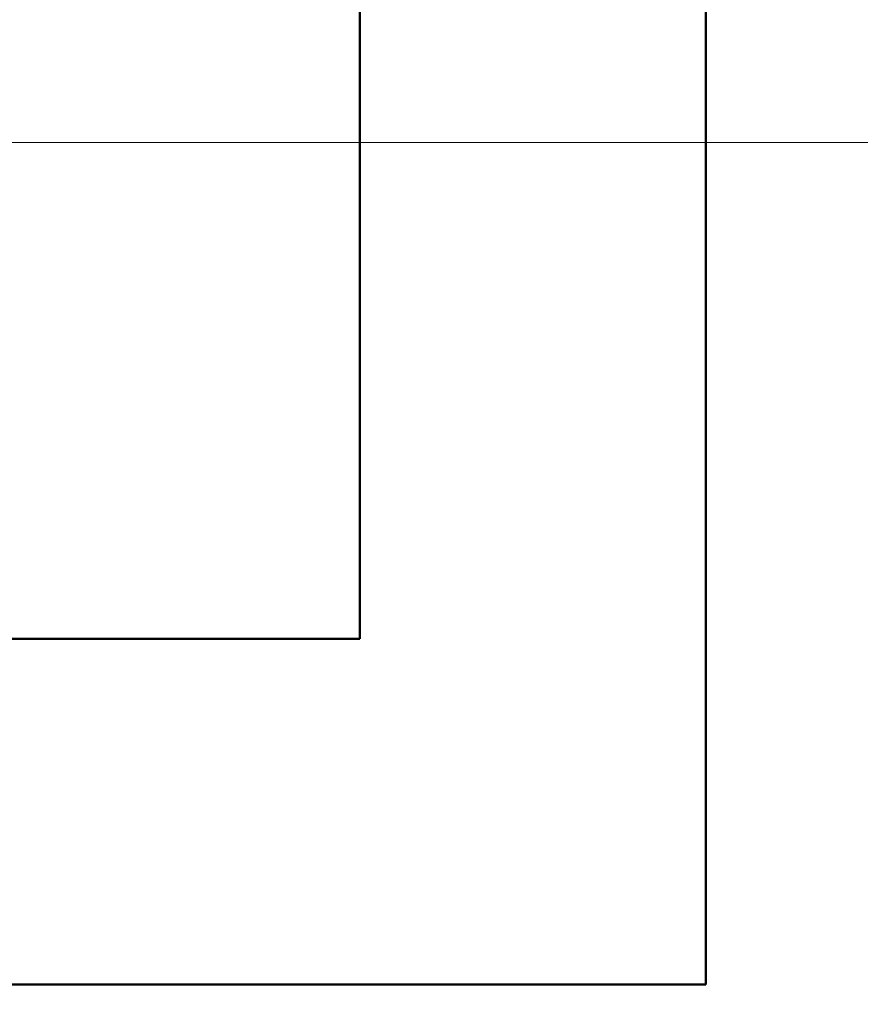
# Model space of a CAD drawing. Header units: metres. Extents: x -54598 to 1827199, y -329446 to -256744.
# Tile 91 of 256: x 28570 to 29542, y -275382 to -274243. Entities that reach past the tile are written whole.
import ezdxf
from ezdxf import colors
from ezdxf.entities.mleader import LeaderData, LeaderLine
from ezdxf.math import Vec2, Vec3

# ---------------------------------------------------------------- set-up
doc = ezdxf.new("R2010")
doc.units = ezdxf.units.M
for name, color, linetype, lineweight in [('A-WALL', 113, 'Continuous', 20), ('G-ANNO-SYMB', 7, 'Continuous', 9), ('ТС_труБы', 5, 'Continuous', 60)]:
    doc.layers.add(name, color=color, linetype=linetype, lineweight=lineweight)
doc.styles.add('geniso', font='geniso.shx', dxfattribs={"height": 250})
doc.styles.add('ISO_1.0', font='isocpeur.ttf')
doc.dimstyles.new('MK-100', dxfattribs={"dimscale": 100, "dimtxt": 300, "dimasz": 1.2, "dimexe": 1, "dimexo": 1, "dimgap": 0.5, "dimtad": 1, "dimdec": 0, "dimzin": 9, "dimdsep": 46, "dimtxsty": 'geniso', "dimblk": 'ARCHTICK', "dimcen": 1, "dimdle": 1, "dimadec": 0, "dimazin": 0, "dimtfac": 1, "dimtdec": 0, "dimtix": 1, "dimtmove": 0, "dimatfit": 1, "dimfxl": 2, "dimtolj": 1, "dimtzin": 0, "dimarcsym": 0})

# ---------------------------------------------------------------- blocks, each defined once
blk = doc.blocks.new('_ArchTick')
at = {"color": 0, "linetype": 'ByBlock', "const_width": 0.15}
blk.add_lwpolyline([(-0.5, -0.5), (0.5, 0.5)], dxfattribs=at)
blk = doc.blocks.new('*D1161')
at = {"color": 0, "lineweight": -2, "ltscale": 15, "transparency": 16777216}
for p, q in [((211524.02, 36240.95), (211524.02, 33974.58)), ((222724.02, 36240.95), (222724.02, 33974.58)), ((222824.02, 34074.58), (211424.02, 34074.58))]:
    blk.add_line(p, q, dxfattribs=at)
at = {"layer": 'Defpoints', "color": 0, "lineweight": 30, "ltscale": 15, "transparency": 16777216}
for p in [(211524.02, 36340.95), (222724.02, 36340.95), (211524.02, 34074.58)]:
    blk.add_point(p, dxfattribs=at)
at = {"color": 0, "lineweight": -2, "ltscale": 15, "transparency": 16777216, "xscale": 119.9999999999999, "yscale": 119.9999999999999, "zscale": 119.9999999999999, "rotation": 180}
blk.add_blockref('_ArchTick', (211524.02, 34074.58), dxfattribs=at)
at = {"color": 0, "lineweight": -2, "ltscale": 15, "transparency": 16777216, "xscale": 119.9999999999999, "yscale": 119.9999999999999, "zscale": 119.9999999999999}
blk.add_blockref('_ArchTick', (222724.02, 34074.58), dxfattribs=at)
at = {"color": 0, "ltscale": 15, "transparency": 16777216, "insert": (217124.02, 34187.08), "char_height": 250, "attachment_point": 5, "style": 'geniso'}
blk.add_mtext('\\A1;{\\H0.5x;6000}', dxfattribs=at)
blk = doc.blocks.new('_None')
blk = doc.blocks.new('fdsafdsf')
at = {"layer": 'A-WALL', "lineweight": 50}
for p, q in [((222724.02, 36340.95), (222724.02, 41660.95)), ((222524.02, 41460.95), (222524.02, 36540.95)), ((222524.02, 36540.95), (211724.02, 36540.95)), ((211524.02, 36340.95), (222724.02, 36340.95))]:
    blk.add_line(p, q, dxfattribs=at)
at = {"layer": 'G-ANNO-SYMB', "lineweight": 20}
blk.add_line((224776.14, 36828.05), (210310.36, 36828.05), dxfattribs=at)
at = {"ltscale": 15}
dim = blk.add_linear_dim(base=(211524.02, 34074.58), p1=(222724.02, 36340.95), p2=(211524.02, 36340.95), text='{\\H0.5x;6000}', dimstyle='MK-100', override={"dimtxt": 150, "dimtmove": 1}, dxfattribs=at)
dim.commit()
dim.dimension.update_dxf_attribs({"geometry": '*D1161', "text_midpoint": (217124.02, 34187.08)})

msp = doc.modelspace()

# ---------------------------------------------------------------- block references
at = {"color": 5, "lineweight": 30, "xscale": 2, "yscale": 2, "zscale": 2}
msp.add_blockref('fdsafdsf', (-416084.8, -348041.5), dxfattribs=at)

# ---------------------------------------------------------------- next in the draw order: leaders
at = {"layer": 'ТС_труБы', "color": 5, "linetype": 'Continuous', "lineweight": 5}
ml = msp.add_multileader_mtext('Standard', dxfattribs=at)
ml.set_content('{\\fArial|b0|i0|c204|p34;\\C0;НАСОС ИСХОДНОЙ ВОДЫ N=1,5 КВТ}', color=250, style='ISO_1.0')
ml.set_leader_properties(color=250)
ml.set_arrow_properties(name='NONE')
ml.build(insert=Vec2(0, 0))
ml.multileader.update_dxf_attribs({"text_left_attachment_type": 6, "text_right_attachment_type": 6, "dogleg_length": 86.4, "arrow_head_size": 200})
ctx = ml.context
ctx.base_point, ctx.char_height, ctx.arrow_head_size, ctx.landing_gap_size, ctx.plane_origin = Vec3(29179.6, -276924.9), 500, 200, 200, Vec3(36561.3, -275832.4)
ctx.left_attachment, ctx.right_attachment, ctx.text_align_type = 6, 6, 1
notes = []
notes.append((ctx, [(1, (1, 1, 0), (29093.2, -276924.9), (1, 0), 86.4, [(0, [(27657.3, -274720.9)], 0, [])])]))
ctx.mtext.insert, ctx.mtext.width, ctx.mtext.alignment, ctx.mtext.flow_direction = Vec3(32701.9, -276308.3), 8272.649, 2, 5
ctx.mtext.has_bg_fill, ctx.mtext.bg_color, ctx.mtext.bg_scale_factor, ctx.mtext.bg_transparency, ctx.mtext.use_window_bg_color = 1, -1073741824, 1, 0, 1
for ctx, leaders in notes:
    for number, flags, end, landing, length, lines in leaders:
        leader = LeaderData()
        leader.index, (leader.has_last_leader_line, leader.has_dogleg_vector, leader.attachment_direction) = number, flags
        leader.last_leader_point, leader.dogleg_vector, leader.dogleg_length = Vec3(end), Vec3(landing), length
        for number, points, colour, breaks in lines:
            line = LeaderLine()
            line.index, line.vertices, line.color, line.breaks = number, Vec3.list(points), colors.encode_raw_color(colour), breaks
            leader.lines.append(line)
        ctx.leaders.append(leader)

doc.saveas('drawing.dxf')
